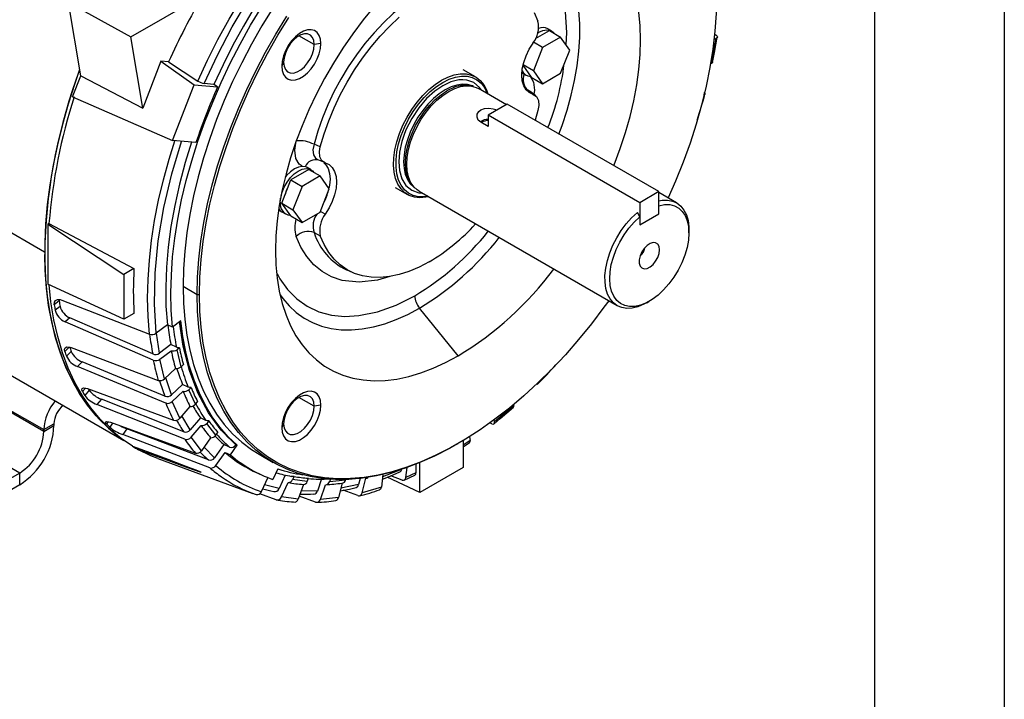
# Model space of a CAD drawing. Header units: inches. Extents: x 0 to 66, y 0 to 51.
# Tile 17 of 19: x 54.6 to 66, y 27.8 to 35.7. Entities that reach past the tile are written whole.
import ezdxf

# ---------------------------------------------------------------- set-up
doc = ezdxf.new("R2010")
doc.units = ezdxf.units.IN
doc.header["$LTSCALE"] = 6
doc.header["$MEASUREMENT"] = 0
doc.layers.add('TEXT', color=140, linetype='Continuous', lineweight=25)

msp = doc.modelspace()

# ---------------------------------------------------------------- linework, layer by layer
at = {"color": 7, "linetype": 'Continuous'}
msp.add_line((66.0006, 51.0006), (66.0006, 0.0006), dxfattribs=at)
for p, q in [((55.313, 35.0583), (55.1704, 35.9099)), ((55.1704, 35.9099), (55.8931, 35.5096)), ((55.8931, 35.5096), (56.7256, 35.9902)), ((60.5772, 35.4908), (60.7358, 35.5824)), ((60.7622, 35.5785), (60.7177, 35.6042)), ((60.7358, 35.5824), (60.8666, 35.5068)), ((56.0311, 34.6857), (55.8931, 35.5096)), ((58.0149, 35.4209), (57.8381, 35.5229)), ((60.6577, 35.3862), (60.5515, 35.4475)), ((60.8666, 35.5068), (60.6577, 35.3862)), ((60.9711, 35.3582), (60.8666, 35.5068)), ((62.6631, 35.4904), (62.6098, 35.2034)), ((62.641, 35.4817), (62.6631, 35.4904)), ((62.6466, 35.5453), (62.6682, 35.5285)), ((50.9055, 35.3253), (54.8953, 33.0221)), ((58.093, 35.4329), (58.0149, 35.4209)), ((60.6577, 35.3862), (60.5532, 35.117)), ((60.8666, 35.0889), (60.9711, 35.3582)), ((56.2416, 35.2283), (56.0311, 34.6857)), ((56.3307, 35.2203), (56.2416, 35.2283)), ((56.2416, 35.2283), (56.6243, 34.9559)), ((56.3307, 35.2203), (56.6697, 34.9988)), ((57.6614, 35.2168), (57.6405, 35.1717)), ((59.8817, 35.0468), (59.7383, 35.1296)), ((60.4179, 35.0956), (60.4224, 35.0927)), ((60.4226, 35.0926), (60.467, 35.067)), ((60.4304, 35.181), (60.5268, 35.0438)), ((60.5532, 35.117), (60.4318, 35.187)), ((60.5532, 35.117), (60.6577, 34.9683)), ((62.6098, 35.2034), (62.6009, 35.2016)), ((55.2197, 34.8179), (55.313, 35.0583)), ((55.313, 35.0583), (56.0311, 34.6857)), ((60.5268, 35.0438), (60.6577, 34.9683)), ((60.6577, 34.9683), (60.8666, 35.0889)), ((56.3737, 34.3101), (56.6243, 34.9559)), ((56.6243, 34.9559), (56.8971, 34.9315)), ((56.8542, 34.9606), (56.7398, 34.9708)), ((56.8971, 34.9315), (56.8542, 34.9606)), ((59.8444, 34.9397), (59.8205, 34.9446)), ((60.2404, 34.7255), (59.9158, 34.9129)), ((60.4858, 34.8922), (60.4661, 34.8988)), ((60.4858, 34.8922), (60.5468, 34.8449)), ((60.5164, 34.8745), (60.4858, 34.8922)), ((60.5781, 34.8281), (60.5152, 34.8775)), ((60.517, 34.876), (60.517, 34.8755)), ((55.2197, 34.8179), (56.3737, 34.3101)), ((60.2493, 34.7307), (60.0284, 34.6031)), ((62.003, 33.7183), (60.2493, 34.7307)), ((60.6045, 34.6596), (60.5718, 34.5445)), ((61.782, 33.5908), (60.0284, 34.6031)), ((60.0284, 34.6031), (60.0284, 34.4732)), ((60.0284, 34.4732), (59.9437, 34.5221)), ((56.6465, 34.2858), (56.3737, 34.3101)), ((58.0858, 34.2374), (58.013, 34.2663)), ((58.0429, 34.0898), (58.0447, 34.0937)), ((58.0447, 34.0935), (58.1212, 34.0622)), ((57.9519, 33.9753), (57.743, 33.8547)), ((57.9784, 33.9714), (57.934, 33.997)), ((57.9519, 33.9753), (58.0827, 33.8997)), ((57.6385, 33.5854), (57.743, 33.8547)), ((57.743, 33.8547), (57.8738, 33.7791)), ((58.0827, 33.8997), (57.8738, 33.7791)), ((58.1872, 33.7511), (58.0827, 33.8997)), ((57.8738, 33.7791), (57.7693, 33.5098)), ((58.0827, 33.4818), (58.1872, 33.7511)), ((58.952, 33.7674), (59.0953, 33.6847)), ((59.1532, 33.7888), (59.1694, 33.7705)), ((59.1748, 33.763), (59.1793, 33.7599)), ((50.8884, 33.6799), (55.8131, 30.8369)), ((57.6219, 33.5951), (57.6255, 33.6417)), ((59.2283, 33.7221), (61.5209, 32.3986)), ((62.003, 33.7183), (61.782, 33.5908)), ((62.003, 33.4628), (62.003, 33.7183)), ((62.2083, 33.5894), (62.003, 33.708)), ((57.6219, 33.5951), (57.6176, 33.5976)), ((57.6385, 33.5854), (57.7693, 33.5098)), ((57.743, 33.4367), (57.6385, 33.5854)), ((57.7693, 33.5098), (57.8738, 33.3612)), ((61.782, 33.5908), (61.782, 33.3352)), ((57.6386, 33.4856), (57.6831, 33.4599)), ((57.743, 33.4367), (57.8738, 33.3612)), ((57.8738, 33.3612), (58.0827, 33.4818)), ((58.1435, 33.4575), (58.0861, 33.4888)), ((61.782, 33.4278), (61.7541, 33.4769)), ((61.782, 33.3352), (62.003, 33.4628)), ((54.9457, 33.3483), (54.9315, 33.3401)), ((54.9315, 33.3401), (55.8138, 32.7606)), ((54.9315, 33.3401), (54.9315, 32.6466)), ((54.9457, 33.3483), (55.9293, 32.8273)), ((61.782, 33.3352), (61.782, 33.3352)), ((62.3507, 33.2425), (62.3507, 33.2747)), ((58.013, 33.2436), (58.0858, 33.2055)), ((55.9293, 32.8273), (55.8138, 32.7606)), ((55.8138, 32.7606), (55.8138, 32.2424)), ((58.3915, 32.8119), (58.4606, 32.7812)), ((55.8138, 32.2424), (54.9315, 32.6466)), ((56.4972, 32.6228), (56.6601, 32.5288)), ((56.6601, 32.5288), (56.6879, 32.5288)), ((55.0645, 32.4529), (55.0072, 32.4093)), ((55.074, 32.3894), (55.0167, 32.3459)), ((55.094, 32.4634), (56.1088, 32.0672)), ((59.6792, 31.8162), (59.2338, 32.3703)), ((61.8647, 32.4327), (61.8925, 32.4488)), ((55.1886, 32.2564), (55.1313, 32.2128)), ((56.147, 31.8389), (55.1886, 32.2564)), ((55.9293, 32.309), (55.8138, 32.2424)), ((56.1534, 31.7675), (55.1313, 32.2128)), ((56.3157, 32.1775), (56.1855, 32.0785)), ((56.376, 32.1506), (56.3157, 32.1775)), ((56.4723, 32.2238), (56.376, 32.1506)), ((56.2241, 31.8482), (56.1898, 32.0783)), ((55.1846, 31.9212), (55.1294, 31.8687)), ((55.2021, 31.9133), (56.2086, 31.5337)), ((56.3561, 31.9486), (56.2241, 31.8482)), ((56.4208, 31.9167), (56.3561, 31.9486)), ((56.4555, 31.9099), (56.4275, 31.8887)), ((55.2033, 31.8657), (55.1481, 31.8131)), ((56.2304, 31.7769), (56.3606, 31.8759)), ((56.4742, 31.6911), (56.4275, 31.8887)), ((55.331, 31.7465), (55.2758, 31.6939)), ((56.2968, 31.2713), (55.2758, 31.6939)), ((56.2884, 31.3502), (55.331, 31.7465)), ((56.2837, 31.5514), (56.2304, 31.7769)), ((56.4742, 31.6911), (56.5011, 31.7168)), ((56.4091, 31.6708), (56.2837, 31.5514)), ((56.364, 31.3661), (56.2974, 31.5644)), ((56.4911, 31.4872), (56.364, 31.3661)), ((56.556, 31.4563), (56.4911, 31.4872)), ((56.5903, 31.4513), (56.5634, 31.4256)), ((55.3667, 31.444), (55.3329, 31.4046)), ((55.412, 31.4185), (55.3603, 31.3583)), ((55.3918, 31.4375), (56.3874, 31.0711)), ((56.3725, 31.2872), (56.4978, 31.4066)), ((56.6399, 31.2565), (56.5634, 31.4256)), ((58.0149, 31.2348), (57.8381, 31.3369)), ((54.44, 31.2202), (54.8854, 30.9631)), ((55.5518, 31.3149), (55.5001, 31.2546)), ((56.5169, 30.8523), (55.5001, 31.2546)), ((56.5053, 30.9377), (55.5518, 31.3149)), ((56.4598, 31.0941), (56.3725, 31.2872)), ((56.5772, 31.231), (56.4598, 31.0941)), ((56.6399, 31.2565), (56.6652, 31.2859)), ((58.093, 31.2469), (58.0149, 31.2348)), ((60.3235, 31.2434), (60.1016, 31.0537)), ((60.3206, 31.252), (60.3235, 31.2434)), ((54.8854, 30.9428), (54.44, 31.1999)), ((56.5785, 30.9592), (56.4828, 31.1209)), ((54.8854, 30.9631), (55.0037, 31.0314)), ((54.8854, 30.9428), (55.0037, 31.0111)), ((55.0037, 31.0314), (55.0037, 31.0111)), ((55.6314, 31.055), (55.6126, 31.0285)), ((55.6812, 31.0393), (55.6482, 30.9925)), ((55.6585, 31.0475), (56.6405, 30.6907)), ((56.6976, 31.0981), (56.5785, 30.9592)), ((56.5902, 30.8739), (56.7076, 31.0108)), ((56.7623, 31.0681), (56.6976, 31.0981)), ((56.7962, 31.0646), (56.7709, 31.0351)), ((56.8754, 30.8986), (56.7709, 31.0351)), ((57.6614, 31.0307), (57.6405, 30.9857)), ((60.0712, 31.0302), (60.0429, 31.0418)), ((60.1016, 31.0537), (60.0981, 31.0772)), ((54.8854, 30.9631), (54.8854, 30.9428)), ((55.7342, 30.8961), (55.7727, 30.8668)), ((55.8456, 30.9721), (55.7987, 30.9056)), ((56.8082, 30.521), (55.7987, 30.9056)), ((56.7923, 30.6115), (55.8456, 30.9721)), ((56.8754, 30.8986), (56.8983, 30.9311)), ((59.8115, 30.8811), (59.8179, 30.8381)), ((56.7094, 30.718), (56.5902, 30.8739)), ((56.8161, 30.869), (56.7094, 30.718)), ((56.9704, 30.7908), (56.8623, 30.6376)), ((57.0349, 30.7616), (56.9704, 30.7908)), ((57.0454, 30.6708), (57.1243, 30.7825)), ((57.1097, 30.7902), (57.1074, 30.7868)), ((57.1097, 30.7902), (57.1243, 30.7825)), ((59.6658, 30.7937), (59.6797, 30.8017)), ((59.8179, 30.8381), (59.7391, 30.7839)), ((59.7391, 30.8367), (59.7391, 30.5241)), ((59.7391, 30.7654), (59.8117, 30.8158)), ((54.607, 30.4606), (54.1616, 30.7177)), ((55.9825, 30.7305), (55.9889, 30.7434)), ((56.8623, 30.6376), (56.7401, 30.7614)), ((56.8783, 30.5471), (56.9849, 30.6982)), ((56.9849, 30.6982), (57.0454, 30.6708)), ((57.3776, 30.677), (57.5405, 30.583)), ((56.2038, 30.6303), (57.306, 30.2251)), ((59.1926, 30.5637), (59.1926, 30.4641)), ((59.238, 30.2348), (59.238, 30.5819)), ((54.607, 30.4606), (53.6883, 29.9302)), ((54.607, 30.324), (54.607, 30.4606)), ((57.3612, 30.4588), (57.4201, 30.4327)), ((57.5953, 30.5105), (57.538, 30.3864)), ((57.6804, 30.4363), (57.6081, 30.2796)), ((57.7812, 30.4212), (57.7646, 30.3851)), ((58.8105, 30.4432), (58.792, 30.2977)), ((59.0264, 30.5029), (58.807, 30.4164)), ((59.0323, 30.379), (58.9021, 30.4277)), ((59.0265, 30.5039), (59.0264, 30.5029)), ((59.0562, 30.3793), (59.1779, 30.4364)), ((59.0756, 30.4096), (59.0904, 30.5256)), ((59.1926, 30.4641), (59.0756, 30.4096)), ((59.7391, 30.5241), (59.238, 30.2348)), ((54.607, 30.324), (53.6883, 29.7936)), ((57.4789, 30.4082), (57.4031, 30.244)), ((57.6081, 30.2796), (57.4399, 30.3236)), ((57.6355, 30.1832), (57.713, 30.3511)), ((57.935, 30.3629), (57.7646, 30.3851)), ((57.8899, 30.328), (57.8301, 30.1579)), ((57.935, 30.3629), (57.9479, 30.3995)), ((58.1011, 30.3921), (58.0518, 30.2519)), ((58.086, 30.155), (58.1458, 30.3252)), ((58.202, 30.3878), (58.1922, 30.36)), ((58.3769, 30.3783), (58.1922, 30.36)), ((58.3376, 30.3442), (58.2969, 30.1759)), ((58.5285, 30.327), (58.3234, 30.2856)), ((58.3769, 30.3783), (58.3785, 30.3847)), ((58.5454, 30.3968), (58.5285, 30.327)), ((58.57, 30.2311), (58.6108, 30.3994)), ((59.238, 30.2348), (58.8593, 30.4112)), ((57.5744, 30.1514), (57.3844, 30.2207)), ((58.0518, 30.2519), (57.8639, 30.254)), ((58.5204, 30.1988), (58.3509, 30.2608)), ((58.792, 30.2977), (58.57, 30.2311)), ((57.8301, 30.1579), (57.6355, 30.1832)), ((58.0304, 30.1223), (57.8417, 30.1908)), ((58.2969, 30.1759), (58.086, 30.155))]:
    msp.add_line(p, q)
at = {"flags": 128}
for points in [[(56.6697, 34.9988), (56.7814, 35.2402), (56.9015, 35.4788), (57.0299, 35.714), (57.166, 35.945), (57.3093, 36.1709), (57.4596, 36.3912), (57.6161, 36.6049), (57.7785, 36.8116), (57.9462, 37.0104), (58.1187, 37.2008), (58.2954, 37.3821), (58.4757, 37.5538), (58.659, 37.7152), (58.8448, 37.8659), (59.0325, 38.0053), (59.2213, 38.133), (59.4108, 38.2486)], [(56.7398, 34.9708), (56.8942, 35.2991), (57.0664, 35.6254), (57.2558, 35.9472), (57.4625, 36.2636), (57.6834, 36.5688), (57.917, 36.8602), (58.1609, 37.1349), (58.4127, 37.3902), (58.6704, 37.6244), (58.9292, 37.834), (59.1887, 38.0194), (59.4468, 38.1801)], [(60.9297, 35.4171), (60.9371, 35.5603), (60.924, 35.7999), (60.8834, 36.0273), (60.8136, 36.2367), (60.7406, 36.3798), (60.6503, 36.5063), (60.5437, 36.6134), (60.4219, 36.6991), (60.2868, 36.7618), (60.1406, 36.8006), (59.986, 36.8155), (59.9165, 36.8119)], [(60.847, 34.3857), (60.8839, 34.4857), (60.9414, 34.6606), (60.9898, 34.8347), (61.0288, 35.0071), (61.0583, 35.1769), (61.078, 35.3431), (61.0879, 35.5049), (61.0879, 35.6614), (61.078, 35.8117), (61.0583, 35.9552), (61.0288, 36.0909), (60.9898, 36.2182), (60.9414, 36.3365), (60.8839, 36.445), (60.8175, 36.5431), (60.7428, 36.6305), (60.6599, 36.7065), (60.5695, 36.7709), (60.4719, 36.8232), (60.3678, 36.8632), (60.2575, 36.8906), (60.148, 36.9049)], [(59.2798, 36.0359), (59.1616, 35.9617), (59.0443, 35.8759), (58.9289, 35.7794), (58.8162, 35.6729), (58.7071, 35.5571), (58.6024, 35.433), (58.503, 35.3015), (58.4097, 35.1637), (58.3231, 35.0207), (58.2439, 34.8735), (58.1728, 34.7232), (58.1103, 34.5712), (58.0569, 34.4185), (58.013, 34.2663)], [(62.6705, 35.9825), (62.6656, 35.7825), (62.651, 35.5775), (62.6267, 35.3682), (62.5928, 35.1552), (62.5493, 34.9393), (62.4966, 34.7212), (62.4346, 34.5016), (62.3636, 34.2812), (62.2839, 34.0607), (62.1957, 33.8408), (62.1102, 33.6461)], [(56.376, 32.1506), (56.3614, 32.3451), (56.3567, 32.5459), (56.3618, 32.7524), (56.3768, 32.9639), (56.4017, 33.1799), (56.4362, 33.3995), (56.4804, 33.6221), (56.5341, 33.847), (56.5972, 34.0736), (56.6693, 34.301), (56.7504, 34.5286), (56.8401, 34.7557), (56.9382, 34.9816), (57.0443, 35.2054), (57.1581, 35.4266), (57.2793, 35.6445), (57.4075, 35.8583)], [(57.5345, 35.8443), (57.408, 35.6373), (57.2884, 35.4261), (57.176, 35.2114), (57.0712, 34.9939), (56.9743, 34.7744), (56.8857, 34.5535), (56.8056, 34.332), (56.7343, 34.1105), (56.672, 33.8899), (56.619, 33.6708), (56.5753, 33.4539), (56.5413, 33.24), (56.5168, 33.0297), (56.5021, 32.8238), (56.4972, 32.6228)], [(57.3246, 35.8538), (57.1957, 35.6358), (57.0741, 35.4138), (56.9601, 35.1885), (56.8542, 34.9606)], [(58.7073, 35.8605), (58.5816, 35.7063), (58.461, 35.5453), (58.346, 35.3783), (58.2373, 35.2061), (58.1353, 35.0294), (58.0405, 34.8491), (57.9534, 34.6661), (57.8742, 34.4811), (57.8036, 34.2951), (57.7416, 34.1089), (57.6887, 33.9234), (57.645, 33.7395), (57.6109, 33.5579), (57.5864, 33.3796), (57.5716, 33.2054), (57.5667, 33.0361), (57.5716, 32.8725), (57.5864, 32.7153), (57.6109, 32.5653), (57.645, 32.4232), (57.6887, 32.2896), (57.7416, 32.1652), (57.8036, 32.0505), (57.8742, 31.9461), (57.9534, 31.8525), (58.0405, 31.7701), (58.1353, 31.6993), (58.2373, 31.6404), (58.346, 31.5937), (58.461, 31.5594), (58.5816, 31.5377), (58.7073, 31.5286), (58.8376, 31.5323), (58.9718, 31.5486), (59.1093, 31.5776), (59.2494, 31.6191), (59.3916, 31.6728), (59.5351, 31.7386), (59.6792, 31.8162)], [(60.5605, 35.7916), (60.6045, 35.6914)], [(61.4802, 34.0201), (61.4842, 34.0301), (61.5549, 34.2161), (61.6169, 34.4023), (61.6698, 34.5878), (61.7134, 34.7718), (61.7476, 34.9533), (61.7721, 35.1316), (61.7868, 35.3058), (61.7918, 35.4752), (61.7868, 35.6388), (61.7721, 35.796)], [(56.6601, 32.5288), (56.665, 32.7297), (56.6797, 32.9357), (56.7041, 33.146), (56.7382, 33.3599), (56.7818, 33.5768), (56.8349, 33.7959), (56.8971, 34.0165), (56.9684, 34.238), (57.0485, 34.4595), (57.1372, 34.6804), (57.234, 34.8999), (57.3389, 35.1174), (57.4513, 35.332), (57.5709, 35.5432), (57.6973, 35.7502)], [(56.6879, 32.5288), (56.6928, 32.7288), (56.7074, 32.9338), (56.7318, 33.1431), (56.7657, 33.356), (56.8091, 33.5719), (56.8619, 33.79), (56.9239, 34.0096), (56.9949, 34.2301), (57.0746, 34.4506), (57.1628, 34.6704), (57.2592, 34.8889), (57.3636, 35.1054), (57.4754, 35.3191), (57.5945, 35.5293), (57.7204, 35.7353)], [(58.0858, 34.2374), (58.1299, 34.3884), (58.1833, 34.5399), (58.2457, 34.6907), (58.3165, 34.8396), (58.3953, 34.9856), (58.4815, 35.1273), (58.5743, 35.2638), (58.673, 35.3941), (58.7769, 35.517), (58.8852, 35.6317), (58.9971, 35.7373)], [(58.093, 35.4329), (58.0881, 35.4844), (58.0734, 35.5279), (58.0498, 35.5616), (58.0181, 35.5839), (57.9799, 35.5939), (57.9367, 35.5912), (57.8904, 35.5758), (57.8431, 35.5485), (57.7968, 35.5104), (57.7536, 35.4633), (57.7153, 35.4091), (57.6837, 35.3502), (57.66, 35.2893), (57.6454, 35.2289), (57.6405, 35.1717)], [(60.5996, 35.5546), (60.6146, 35.5639), (60.6611, 35.5846), (60.7052, 35.5923), (60.7448, 35.5864), (60.7779, 35.5673), (60.7951, 35.5481)], [(58.0149, 35.4209), (58.0098, 35.4667), (57.9947, 35.504), (57.9705, 35.5306), (57.9386, 35.5448), (57.9008, 35.5459), (57.8595, 35.5338), (57.8168, 35.5092), (57.7755, 35.4735), (57.7377, 35.4288), (57.7058, 35.3778), (57.6816, 35.3233), (57.6665, 35.2686), (57.6614, 35.2168)], [(60.5468, 34.8449), (60.5023, 34.8652), (60.4659, 34.899), (60.439, 34.945), (60.4225, 35.0018), (60.417, 35.0672), (60.4225, 35.1391), (60.439, 35.2149), (60.4659, 35.292), (60.5023, 35.3677), (60.5468, 35.4394)], [(62.6247, 35.2134), (62.6489, 35.33), (62.6797, 35.5069)], [(62.6682, 35.5285), (62.6773, 35.5187), (62.6801, 35.5085), (62.6763, 35.4993), (62.6663, 35.4918), (62.6631, 35.4904)], [(57.6405, 35.1717), (57.6454, 35.1202), (57.66, 35.0767), (57.6837, 35.043), (57.7153, 35.0207), (57.7536, 35.0107), (57.7968, 35.0134), (57.8431, 35.0288), (57.8904, 35.0561), (57.9367, 35.0942), (57.9799, 35.1413), (58.0181, 35.1955), (58.0498, 35.2544), (58.0734, 35.3154), (58.0881, 35.3758), (58.093, 35.4329)], [(57.6614, 35.2168), (57.6665, 35.1709), (57.6816, 35.1336), (57.7058, 35.1071), (57.7377, 35.0928), (57.7755, 35.0917), (57.8168, 35.1039), (57.8595, 35.1285), (57.9008, 35.1641), (57.9386, 35.2088), (57.9705, 35.2598), (57.9947, 35.3143), (58.0098, 35.369), (58.0149, 35.4209)], [(62.6248, 35.2134), (62.6224, 35.2086), (62.6129, 35.2041), (62.6098, 35.2034)], [(55.3007, 35.1317), (55.2439, 34.9699), (55.1677, 34.7322), (55.1006, 34.4952), (55.0427, 34.2598), (54.9942, 34.0264), (54.9553, 33.7959), (54.926, 33.5689), (54.9064, 33.346), (54.8966, 33.1278), (54.8966, 32.915), (54.9064, 32.7081), (54.926, 32.5078), (54.9553, 32.3147), (54.9942, 32.1291), (55.0427, 31.9518), (55.1006, 31.7832), (55.1677, 31.6237), (55.2439, 31.4739), (55.3288, 31.3341), (55.4224, 31.2047), (55.5243, 31.0862), (55.6342, 30.9788), (55.7342, 30.8961)], [(59.3357, 33.6601), (59.3061, 33.6538), (59.2377, 33.6478), (59.1738, 33.6546), (59.1155, 33.6742), (59.0639, 33.706), (59.0198, 33.7496), (58.9841, 33.8042), (58.9574, 33.8689), (58.9402, 33.9424), (58.9327, 34.0234), (58.9352, 34.1106), (58.9476, 34.2023), (58.9696, 34.297), (59.0009, 34.3928), (59.0408, 34.4882), (59.0888, 34.5814), (59.1439, 34.6707), (59.2051, 34.7546), (59.2714, 34.8316), (59.3416, 34.9002), (59.4144, 34.9594), (59.4885, 35.0079)], [(59.3284, 33.6643), (59.2864, 33.6588), (59.2207, 33.6601), (59.1603, 33.6745), (59.1062, 33.7016), (59.0595, 33.741), (59.0211, 33.7918), (58.9916, 33.8531), (58.9716, 33.9239), (58.9615, 34.0027), (58.9615, 34.0882), (58.9716, 34.1786), (58.9916, 34.2724), (59.0211, 34.3678), (59.0595, 34.463), (59.1062, 34.5563), (59.1603, 34.6458), (59.2207, 34.73), (59.2864, 34.8072), (59.3562, 34.8761), (59.4286, 34.9353), (59.5024, 34.9838)], [(59.4885, 35.0079), (59.5626, 35.0449), (59.6354, 35.0699), (59.7056, 35.0822), (59.7719, 35.0818), (59.8331, 35.0686), (59.8882, 35.0429), (59.9362, 35.0051), (59.9762, 34.9558), (60.0074, 34.8961), (60.0232, 34.8509)], [(59.5024, 34.9838), (59.5763, 35.0206), (59.6487, 35.045), (59.7184, 35.0566), (59.7841, 35.0552), (59.8446, 35.0409), (59.8987, 35.0138), (59.9454, 34.9744), (59.9838, 34.9236), (60.0133, 34.8623), (60.0159, 34.8551)], [(59.9454, 34.8958), (59.928, 34.9246), (59.8619, 34.9804), (59.7806, 35.0097), (59.7363, 35.014), (59.6896, 35.0116), (59.5949, 34.9884), (59.5024, 34.9448)], [(60.505, 35.0593), (60.5135, 35.0543), (60.5528, 34.9858), (60.5652, 34.8922), (60.5583, 34.8436)], [(59.5024, 34.9448), (59.4099, 34.8816), (59.3153, 34.7955), (59.2242, 34.6885), (59.1429, 34.5653), (59.0769, 34.4333), (59.051, 34.3672), (59.0297, 34.3009), (59.0025, 34.1759), (58.994, 34.0642), (59.0025, 33.9623), (59.0297, 33.8687), (59.0769, 33.7908), (59.1429, 33.735), (59.2242, 33.7057), (59.2633, 33.7019)], [(59.5303, 34.8966), (59.4619, 34.8514), (59.3949, 34.7959), (59.3306, 34.7312), (59.2705, 34.6585), (59.2156, 34.5793), (59.1671, 34.4954), (59.126, 34.4083), (59.0931, 34.3198), (59.0692, 34.2318), (59.0546, 34.146), (59.0497, 34.0642), (59.0546, 33.988), (59.0692, 33.9191), (59.0931, 33.8587), (59.126, 33.8082), (59.1671, 33.7685), (59.1748, 33.763)], [(59.1532, 33.7888), (59.147, 33.7961), (59.1141, 33.8466), (59.0901, 33.907), (59.0756, 33.9759), (59.0707, 34.0521), (59.0756, 34.1339), (59.0901, 34.2197), (59.1141, 34.3077), (59.147, 34.3962), (59.1881, 34.4833), (59.2365, 34.5672), (59.2914, 34.6464), (59.3516, 34.7191), (59.4159, 34.7838), (59.4829, 34.8393), (59.5512, 34.8845)], [(59.2283, 33.7221), (59.2046, 33.7378), (59.1631, 33.7779), (59.1298, 33.829), (59.1056, 33.8901), (59.0908, 33.9598), (59.0859, 34.0369), (59.0908, 34.1196), (59.1056, 34.2064), (59.1298, 34.2954), (59.1631, 34.3849), (59.2046, 34.473), (59.2537, 34.558), (59.3092, 34.638), (59.3701, 34.7116), (59.4351, 34.7771), (59.5028, 34.8332), (59.572, 34.8789), (59.6412, 34.9131), (59.709, 34.9352), (59.774, 34.9447), (59.8349, 34.9415), (59.8904, 34.9256), (59.9158, 34.9129)], [(59.8585, 34.9364), (59.845, 34.9427), (59.7901, 34.9585), (59.7299, 34.9617), (59.6657, 34.9522), (59.5987, 34.9304), (59.5303, 34.8966)], [(62.5248, 34.8666), (62.534, 34.8577), (62.5371, 34.8492), (62.5337, 34.8422), (62.5242, 34.8375), (62.5211, 34.8367)], [(60.5468, 34.8449), (60.5855, 34.8207), (60.6086, 34.7754), (60.6136, 34.7142), (60.6045, 34.6596)], [(59.9437, 34.5221), (59.9137, 34.5479), (59.8991, 34.5804), (59.9015, 34.6153), (59.9213, 34.6472), (59.9437, 34.6643), (59.9858, 34.6801), (60.0352, 34.6845), (60.0873, 34.6783), (60.134, 34.6641)], [(56.1088, 32.0672), (56.0928, 32.2722), (56.0872, 32.4838), (56.092, 32.7015), (56.1072, 32.9246), (56.1328, 33.1523), (56.1687, 33.384), (56.2148, 33.6189), (56.2709, 33.8563), (56.3368, 34.0954), (56.4031, 34.3075)], [(56.1855, 32.0785), (56.1651, 32.4175), (56.1731, 32.7753), (56.2098, 33.1489), (56.2748, 33.5333), (56.3672, 33.9235), (56.4811, 34.3005)], [(57.8776, 34.0152), (57.8427, 34.0355), (57.8035, 34.104), (57.791, 34.1976), (57.8066, 34.3068)], [(56.595, 34.2904), (56.5223, 34.0553), (56.4557, 33.8064), (56.4004, 33.5597), (56.3567, 33.3162), (56.3247, 33.0767), (56.3046, 32.8423), (56.2963, 32.6137), (56.3, 32.3918), (56.3157, 32.1775)], [(58.013, 34.2663), (58.001, 34.2018), (58.0071, 34.1462), (58.0309, 34.1051), (58.0486, 34.0948)], [(58.1435, 34.0521), (58.1048, 34.0762), (58.0817, 34.1216), (58.0767, 34.1827), (58.0858, 34.2374)], [(57.6312, 33.6713), (57.6426, 33.7117), (57.6675, 33.7717), (57.7005, 33.829), (57.7401, 33.8806), (57.7843, 33.9239), (57.8307, 33.9568), (57.8772, 33.9775), (57.9213, 33.9852), (57.9609, 33.9793), (57.994, 33.9602), (58.0112, 33.941)], [(57.9338, 33.9971), (57.9164, 34.005), (57.8768, 34.0109), (57.8326, 34.0032), (57.7862, 33.9825), (57.7397, 33.9496), (57.6956, 33.9063), (57.6793, 33.8867)], [(58.128, 34.0528), (58.1502, 34.0301), (58.177, 33.9849), (58.1934, 33.9291), (58.199, 33.8645), (58.1934, 33.7936), (58.1858, 33.7531)], [(58.1435, 34.0521), (58.1881, 34.0318), (58.2244, 33.998), (58.2513, 33.9519), (58.2678, 33.8952), (58.2734, 33.8298), (58.2678, 33.7579), (58.2513, 33.682), (58.2244, 33.6049), (58.1881, 33.5292), (58.1435, 33.4575)], [(57.7101, 33.7699), (57.6909, 33.7281), (57.6775, 33.6859)], [(62.003, 33.6121), (62.041, 33.619), (62.1034, 33.6209), (62.1609, 33.6101), (62.2125, 33.587), (62.2571, 33.5519), (62.2937, 33.5055), (62.3218, 33.4489), (62.3406, 33.3831), (62.3498, 33.3094), (62.3507, 33.2747)], [(57.6045, 33.5176), (57.6229, 33.4968), (57.6386, 33.4856)], [(62.0029, 33.5554), (62.0676, 33.5681), (62.1284, 33.5679), (62.1839, 33.5546), (62.2331, 33.5287), (62.2747, 33.4905), (62.308, 33.4411), (62.332, 33.3815), (62.3464, 33.313), (62.3507, 33.2371), (62.345, 33.1555), (62.3293, 33.0699), (62.3039, 32.9824), (62.2695, 32.8947), (62.2267, 32.8089), (62.1766, 32.7268), (62.1202, 32.6502), (62.0588, 32.5809), (61.9938, 32.5203), (61.9265, 32.4698), (61.8584, 32.4306), (61.7911, 32.4033), (61.7261, 32.3888), (61.6647, 32.3872), (61.6083, 32.3987), (61.5582, 32.4229), (61.5154, 32.4594), (61.481, 32.5073), (61.4557, 32.5656), (61.4399, 32.633), (61.4342, 32.708), (61.4385, 32.7889), (61.4529, 32.874), (61.477, 32.9614), (61.5102, 33.0492), (61.5518, 33.1354), (61.601, 33.2181), (61.6565, 33.2955), (61.7173, 33.3659), (61.782, 33.4278)], [(61.8647, 32.4327), (61.8301, 32.4142), (61.7618, 32.386), (61.6956, 32.3701), (61.6327, 32.3668), (61.5746, 32.3761), (61.5223, 32.3978), (61.4768, 32.4316), (61.4392, 32.4767), (61.4102, 32.5322), (61.3903, 32.5971), (61.38, 32.6699), (61.3794, 32.7493), (61.3887, 32.8336), (61.4075, 32.9211), (61.4355, 33.0101), (61.4721, 33.0987), (61.5167, 33.1853), (61.5683, 33.268), (61.6259, 33.3452), (61.6882, 33.4153), (61.7541, 33.4769)], [(58.8948, 32.736), (58.891, 32.7345), (58.7472, 32.6939), (58.5355, 32.6692), (58.3372, 32.6913), (58.2165, 32.7321), (58.1072, 32.7928), (58.0105, 32.8724), (57.9284, 32.9677), (57.8604, 33.0774), (57.8066, 33.1995)], [(59.3452, 32.9054), (59.2279, 32.8437), (59.1116, 32.7943), (58.9971, 32.7577), (58.8852, 32.7342), (58.7769, 32.7238), (58.673, 32.7268), (58.5743, 32.7431), (58.4815, 32.7725), (58.3953, 32.8148), (58.3165, 32.8697), (58.2457, 32.9368), (58.1833, 33.0156), (58.1299, 33.1054), (58.0858, 33.2055)], [(62.0108, 33.0463), (62.0055, 33.0835), (61.9902, 33.1114), (61.9662, 33.1274), (61.9357, 33.1301), (61.9013, 33.1193), (61.8661, 33.096), (61.8333, 33.0621), (61.8057, 33.0208), (61.7859, 32.9757), (61.7755, 32.9308), (61.7755, 32.8901), (61.7859, 32.8571), (61.8057, 32.835), (61.8333, 32.8255), (61.8661, 32.8296), (61.9013, 32.8468), (61.9357, 32.8757), (61.9662, 32.9137), (61.9902, 32.9574), (62.0055, 33.003), (62.0108, 33.0463)], [(55.705, 30.9211), (55.602, 31.0106), (55.4926, 31.1233), (55.3917, 31.2474), (55.2995, 31.3825), (55.2163, 31.5283), (55.1422, 31.6843), (55.0776, 31.8502), (55.0226, 32.0253), (54.9774, 32.2092), (54.9421, 32.4013), (54.9168, 32.6011), (54.9016, 32.808), (54.8966, 32.9916)], [(57.585, 32.7702), (57.6157, 32.7101), (57.7059, 32.5836), (57.8126, 32.4764), (57.9344, 32.3907), (58.0695, 32.328), (58.2156, 32.2892), (58.3703, 32.2743), (58.5307, 32.2826), (58.7469, 32.3268), (58.9642, 32.4053), (59.1781, 32.5138)], [(55.9136, 30.7703), (55.7799, 30.8613), (55.6547, 30.9657), (55.5385, 31.0832), (55.4315, 31.2135), (55.3342, 31.356), (55.2468, 31.5104), (55.1698, 31.6762), (55.1032, 31.8527), (55.0473, 32.0395), (55.0024, 32.2358), (54.9685, 32.4412), (54.947, 32.6395)], [(56.4972, 32.6228), (56.5021, 32.4275), (56.5168, 32.2385), (56.5413, 32.0565), (56.5753, 31.8819), (56.619, 31.7154), (56.672, 31.5575), (56.7343, 31.4088), (56.8056, 31.2696), (56.8857, 31.1406), (56.9743, 31.022), (57.0712, 30.9144), (57.176, 30.8179), (57.2884, 30.733), (57.3776, 30.677)], [(59.6658, 30.7937), (59.5795, 30.7452), (59.4081, 30.6576), (59.2376, 30.5818), (59.0685, 30.518), (58.9013, 30.4663), (58.7366, 30.4271), (58.575, 30.4004), (58.4169, 30.3863), (58.2629, 30.3848), (58.1134, 30.396), (57.969, 30.4198), (57.8302, 30.4561), (57.6973, 30.5049), (57.5709, 30.5659), (57.4513, 30.639), (57.3389, 30.7239), (57.234, 30.8203), (57.1372, 30.928), (57.0485, 31.0466), (56.9684, 31.1756), (56.8971, 31.3148), (56.8349, 31.4635), (56.7818, 31.6214), (56.7382, 31.7879), (56.7041, 31.9624), (56.6797, 32.1445), (56.665, 32.3335), (56.6601, 32.5288)], [(61.4227, 32.4553), (61.3676, 32.379), (61.2239, 32.1893), (61.0752, 32.0065), (60.9219, 31.8309), (60.7645, 31.6633), (60.6036, 31.5041), (60.4397, 31.3539), (60.2733, 31.2131), (60.1049, 31.0823), (59.9352, 30.9619), (59.7646, 30.8521), (59.5938, 30.7535), (59.4232, 30.6663), (59.2535, 30.5908), (59.0852, 30.5273), (58.9188, 30.4759), (58.7549, 30.4368), (58.594, 30.4103), (58.4366, 30.3962), (58.2833, 30.3947), (58.1345, 30.4059), (57.9908, 30.4296), (57.8526, 30.4657), (57.7204, 30.5143), (57.5945, 30.575), (57.4754, 30.6477), (57.3636, 30.7323), (57.2592, 30.8283), (57.1628, 30.9354), (57.0746, 31.0534), (56.9949, 31.1819), (56.9239, 31.3204), (56.8619, 31.4684), (56.8091, 31.6256), (56.7657, 31.7913), (56.7318, 31.9651), (56.7074, 32.1463), (56.6928, 32.3344), (56.6879, 32.5288)], [(57.6194, 32.5249), (57.6501, 32.4824), (57.7249, 32.395), (57.8077, 32.319), (57.8981, 32.2546), (57.9957, 32.2023), (58.0999, 32.1624), (58.2101, 32.1349), (58.3258, 32.1202), (58.4463, 32.1182), (58.571, 32.129), (58.6993, 32.1525), (58.8304, 32.1886), (58.9637, 32.2372), (59.0984, 32.2978), (59.2338, 32.3703)], [(55.0072, 32.4093), (55.0087, 32.438), (55.0213, 32.4589), (55.0437, 32.4699), (55.0737, 32.4694), (55.094, 32.4634)], [(55.0639, 32.4695), (55.0639, 32.4693), (55.0645, 32.4529)], [(57.1074, 30.7868), (56.9389, 30.957), (56.7922, 31.1584), (56.669, 31.3894), (56.5711, 31.6471), (56.4997, 31.928), (56.4574, 32.2125)], [(56.4597, 32.2142), (56.4816, 32.0473), (56.515, 31.871), (56.5579, 31.7027), (56.6102, 31.543), (56.6717, 31.3923), (56.7422, 31.2511), (56.8216, 31.1199), (56.9095, 30.9991), (57.0056, 30.889), (57.1097, 30.7902)], [(57.1243, 30.7825), (57.0201, 30.8814), (56.9239, 30.9914), (56.836, 31.1122), (56.7566, 31.2435), (56.6861, 31.3847), (56.6246, 31.5355), (56.5723, 31.6953), (56.5294, 31.8636), (56.496, 32.04), (56.4723, 32.2238)], [(55.1294, 31.8687), (55.1263, 31.8937), (55.1349, 31.9117), (55.1542, 31.9206), (55.1822, 31.9192), (55.2021, 31.9133)], [(56.4555, 31.9099), (56.4362, 31.9115), (56.4208, 31.9167)], [(56.5903, 31.4513), (56.5713, 31.4516), (56.556, 31.4563)], [(55.3329, 31.4046), (55.3255, 31.4253), (55.3302, 31.4396), (55.3464, 31.446), (55.3724, 31.4434), (55.3918, 31.4375)], [(58.093, 31.2469), (58.0881, 31.2984), (58.0734, 31.3419), (58.0498, 31.3756), (58.0181, 31.3979), (57.9799, 31.4079), (57.9367, 31.4052), (57.8904, 31.3898), (57.8431, 31.3625), (57.7968, 31.3244), (57.7536, 31.2773), (57.7153, 31.2231), (57.6837, 31.1642), (57.66, 31.1032), (57.6454, 31.0428), (57.6405, 30.9857)], [(58.0149, 31.2348), (58.0098, 31.2807), (57.9947, 31.318), (57.9705, 31.3445), (57.9386, 31.3588), (57.9008, 31.3598), (57.8595, 31.3477), (57.8168, 31.3231), (57.7755, 31.2875), (57.7377, 31.2428), (57.7058, 31.1918), (57.6816, 31.1373), (57.6665, 31.0826), (57.6614, 31.0307)], [(57.6405, 30.9857), (57.6454, 30.9342), (57.66, 30.8907), (57.6837, 30.857), (57.7153, 30.8347), (57.7536, 30.8247), (57.7968, 30.8274), (57.8431, 30.8428), (57.8904, 30.8701), (57.9367, 30.9082), (57.9799, 30.9553), (58.0181, 31.0095), (58.0498, 31.0684), (58.0734, 31.1293), (58.0881, 31.1897), (58.093, 31.2469)], [(57.6614, 31.0307), (57.6665, 30.9848), (57.6816, 30.9476), (57.7058, 30.921), (57.7377, 30.9068), (57.7755, 30.9057), (57.8168, 30.9178), (57.8595, 30.9424), (57.9008, 30.9781), (57.9386, 31.0228), (57.9705, 31.0738), (57.9947, 31.1283), (58.0098, 31.183), (58.0149, 31.2348)], [(60.0955, 31.0318), (60.1678, 31.0904), (60.3225, 31.2247)], [(60.3222, 31.2251), (60.3253, 31.2299), (60.3244, 31.2403), (60.3235, 31.2434)], [(55.6126, 31.0285), (55.6013, 31.0442), (55.6023, 31.0544), (55.6155, 31.0577), (55.6396, 31.0536), (55.6585, 31.0475)], [(56.7962, 31.0646), (56.7775, 31.0639), (56.7623, 31.0681)], [(60.0712, 31.0302), (60.0842, 31.0273), (60.0944, 31.0299), (60.1005, 31.0379), (60.102, 31.0502), (60.1016, 31.0537)], [(55.9136, 30.7703), (56.0094, 30.7358), (56.3215, 30.6207)], [(56.2038, 30.6303), (56.1253, 30.6614), (55.9825, 30.7305)], [(56.3215, 30.6207), (56.4799, 30.5608), (56.5613, 30.5296), (56.6456, 30.4964), (56.6901, 30.478), (56.6995, 30.4739), (56.703, 30.4722), (56.7058, 30.4708), (56.7074, 30.4698), (56.7078, 30.4693), (56.7066, 30.4692), (56.6967, 30.4718), (56.6317, 30.4934), (56.4864, 30.5449), (56.3329, 30.6006), (55.9825, 30.7305)], [(57.7812, 30.4212), (57.7647, 30.4186), (57.7503, 30.4219)], [(58.8037, 30.3903), (58.8955, 30.4249), (59.007, 30.4733)], [(59.0323, 30.379), (59.0467, 30.3766), (59.0595, 30.3807), (59.0693, 30.3907), (59.075, 30.4055), (59.0756, 30.4096)], [(57.8504, 30.2157), (57.9714, 30.2153), (58.0113, 30.218)], [(58.3158, 30.254), (58.424, 30.2751), (58.4998, 30.2947)]]:
    msp.add_lwpolyline(points, dxfattribs=at)
for centre, radius, start, end in [((63.7928, 31.8791), 8.176, 149.81337, 155.8796), ((60.3101, 35.6263), 0.3015, 321.70724, 12.4797), ((60.6595, 35.4873), 0.1306, 63.54002, 111.86141), ((61.2661, 32.8864), 6.373, 159.3907, 177.83307), ((60.5207, 35.1607), 0.1075, 200.87538, 269.76301), ((57.9437, 35.5621), 2.9865, 338.33186, 352.92426), ((56.7649, 35.1353), 0.1663, 235.11203, 261.33542), ((60.5958, 35.0131), 0.1635, 156.21562, 227.70412), ((63.4664, 32.0112), 7.1892, 156.03307, 161.55557), ((59.7626, 34.5712), 0.3779, 81.18851, 124.00209), ((61.3078, 32.8401), 6.3823, 161.96391, 175.43305), ((58.0694, 36.0023), 4.6136, 341.61479, 345.49671), ((60.0409, 34.3612), 0.1963, 93.65244, 122.01616), ((60.0404, 34.3612), 0.1823, 93.79573, 119.4811), ((57.8413, 33.9374), 0.371, 62.43239, 95.36227), ((58.0307, 33.957), 0.1315, 72.63288, 157.57514), ((57.5004, 33.9128), 0.7038, 331.94634, 345.6423), ((57.7498, 33.5748), 0.1294, 170.99287, 264.05433), ((58.1145, 33.3039), 0.3252, 162.56546, 198.7225), ((58.2487, 33.3175), 0.247, 144.23305, 197.4149), ((58.3802, 33.2707), 0.3015, 141.70724, 192.4797), ((58.1567, 34.9033), 2.3246, 300.74792, 317.90587), ((61.7862, 33.3425), 0.0043, 170.78596, 309.20329), ((57.944, 33.0614), 0.1948, 69.25907, 134.83418), ((58.7032, 33.4668), 0.7254, 197.92339, 244.3548), ((57.5871, 35.1839), 3.1082, 300.78924, 321.76313), ((57.4482, 35.318), 3.4464, 301.20587, 321.79294), ((61.7175, 33.079), 0.1225, 304.3688, 355.63658), ((60.3785, 32.5682), 4.4567, 176.66692, 183.33308), ((57.6015, 35.2273), 3.9941, 301.34633, 322.95309), ((59.4196, 32.5249), 0.2417, 182.63929, 219.77207), ((58.5612, 32.9063), 3.5886, 187.95979, 188.98421), ((58.559, 32.9409), 3.5284, 187.95106, 188.99294), ((55.2676, 32.4405), 0.2003, 194.76929, 246.77136), ((55.2046, 32.3919), 0.1935, 193.77404, 247.7399), ((59.4478, 32.5605), 3.1517, 187.06782, 191.19534), ((59.5129, 32.5305), 3.1524, 186.82614, 191.22793), ((56.1364, 32.1454), 0.0829, 250.5359, 306.28713), ((59.4215, 32.4772), 3.3361, 187.06605, 191.03016), ((57.7466, 32.751), 2.693, 197.94559, 199.1931), ((59.1959, 32.4554), 2.7942, 191.2577, 195.32806), ((57.7349, 32.7131), 2.7389, 197.95604, 199.18264), ((55.3572, 31.9091), 0.2301, 204.65971, 249.28338), ((55.4208, 31.9708), 0.2416, 205.79156, 248.17995), ((56.1772, 31.9125), 0.0796, 247.76194, 306.10878), ((56.3801, 31.9551), 0.0816, 256.15525, 305.47061), ((59.162, 32.4294), 2.8555, 191.1782, 195.40756), ((56.1835, 31.8413), 0.0797, 247.8031, 306.06707), ((59.1103, 32.3427), 3.0123, 191.00754, 195.57822), ((56.4206, 31.7483), 0.0783, 261.5247, 313.15041), ((58.8158, 32.3621), 2.4346, 195.97579, 201.84351), ((57.5997, 34.5375), 4.2766, 314.46604, 318.65674), ((58.7176, 32.3792), 2.3985, 197.23571, 201.83394), ((56.2312, 31.6063), 0.076, 252.72848, 313.73094), ((58.6457, 32.2853), 2.536, 197.37397, 201.63723), ((58.5733, 32.2487), 2.1373, 201.90739, 206.77419), ((57.1718, 32.4621), 2.1213, 209.9002, 211.35463), ((55.6022, 31.5382), 0.3015, 216.64943, 250.20255), ((57.1775, 32.4949), 2.0677, 210.89661, 211.36988), ((55.6659, 31.6149), 0.321, 217.71054, 249.17114), ((56.3136, 31.418), 0.0724, 249.60574, 314.1576), ((56.5118, 31.4812), 0.0759, 259.40669, 312.89421), ((58.5257, 32.2182), 2.1842, 201.81235, 206.86923), ((55.432, 30.9371), 0.5472, 139.07193, 177.27422), ((55.2928, 31.0181), 0.2894, 129.11858, 177.37309), ((56.3217, 31.3407), 0.0737, 250.25975, 313.50297), ((58.4391, 32.1199), 2.3043, 201.60834, 207.07325), ((56.5847, 31.3025), 0.0719, 264.05748, 320.16685), ((58.2298, 32.1509), 1.859, 209.51728, 214.49499), ((58.3174, 32.1372), 1.8871, 207.60894, 214.50828), ((54.1485, 31.0467), 0.8559, 302.38686, 357.61314), ((56.8775, 32.2427), 1.7533, 223.82955, 225.48093), ((55.9574, 31.3545), 0.4761, 229.49141, 250.52394), ((56.027, 31.4523), 0.5132, 240.5602, 249.31003), ((56.4058, 31.1385), 0.0699, 254.68091, 320.55372), ((58.123, 32.04), 1.9576, 209.74074, 214.27074), ((56.717, 31.0809), 0.0707, 262.36888, 319.68466), ((58.1385, 31.9931), 1.7356, 214.4702, 220.36496), ((58.1944, 32.0284), 1.6983, 214.58096, 220.2542), ((54.281, 30.9703), 0.605, 302.60548, 357.39452), ((56.5266, 31.0005), 0.0663, 251.23931, 321.54396), ((56.8205, 30.9345), 0.0657, 266.17428, 326.7973), ((57.984, 31.9581), 1.546, 223.75116, 229.03227), ((58.0594, 31.9425), 1.5633, 221.27048, 229.05666), ((56.7651, 32.1652), 1.6342, 238.59983, 241.38942), ((56.5375, 30.9176), 0.0685, 252.49403, 320.28856), ((58.0307, 31.8824), 1.831, 214.23244, 220.60271), ((57.0559, 30.8181), 0.0603, 249.65478, 328.66965), ((59.7944, 30.8323), 0.0242, 316.28687, 13.9289), ((56.6558, 30.7529), 0.064, 256.23275, 326.96147), ((57.8687, 31.8397), 1.6332, 224.10616, 228.77), ((57.9659, 31.8248), 1.4939, 228.95475, 246.12488), ((58.025, 31.7984), 1.4937, 229.01817, 250.97108), ((56.8105, 30.6694), 0.0608, 252.54376, 328.43019), ((56.8253, 30.582), 0.0634, 254.34467, 326.62855), ((57.9051, 31.7192), 1.5582, 228.77976, 251.20949), ((57.8616, 31.7218), 1.5973, 228.74231, 234.88008), ((58.0335, 31.9807), 1.5843, 253.14135, 259.70321), ((58.1103, 31.9989), 1.575, 250.91431, 261.77491), ((58.0838, 32.092), 1.6979, 259.73626, 265.41025), ((58.9949, 30.5023), 0.0314, 292.67594, 1.10443), ((59.166, 30.4604), 0.0269, 296.475, 8.06265), ((57.85, 31.7067), 1.5783, 234.91063, 251.28688), ((57.7145, 30.4049), 0.0539, 268.36829, 338.39587), ((58.0255, 32.058), 1.7353, 259.62548, 265.52103), ((57.8909, 30.3734), 0.0454, 268.84958, 346.55753), ((58.0811, 31.7351), 1.3449, 264.27803, 274.78126), ((58.1467, 30.3724), 0.0472, 268.99987, 344.81566), ((58.0269, 32.5056), 2.1837, 273.12322, 278.181), ((58.339, 30.3823), 0.0382, 267.96057, 353.96137), ((58.4883, 30.333), 0.0406, 286.69467, 351.55764), ((58.6153, 30.4293), 0.0303, 261.29278, 327.25477), ((57.3548, 30.2623), 0.0517, 257.51258, 339.31813), ((57.8581, 31.9064), 1.6875, 254.89869, 259.38018), ((57.561, 30.2955), 0.0497, 253.69539, 341.34644), ((58.0094, 30.2609), 0.0433, 272.49795, 348.04456), ((58.5308, 30.237), 0.0396, 254.71669, 351.41739), ((58.119, 32.0161), 1.8662, 283.07611, 290.45792), ((58.7594, 30.2977), 0.0325, 291.39357, 359.89578), ((57.5868, 30.2022), 0.0522, 256.29453, 338.74644), ((57.9116, 31.9508), 1.8307, 259.3877, 265.75881), ((57.7864, 30.169), 0.0451, 256.8794, 345.66309), ((58.0415, 30.167), 0.0461, 256.05866, 344.90889), ((58.0168, 31.6001), 1.4791, 271.11616, 279.6881), ((58.2564, 30.1823), 0.041, 283.02957, 351.06902)]:
    msp.add_arc(centre, radius, start, end)
at = {"layer": 'TEXT'}
msp.add_line((64.5, 49.5), (64.5, 1.5), dxfattribs=at)

doc.saveas('drawing.dxf')
